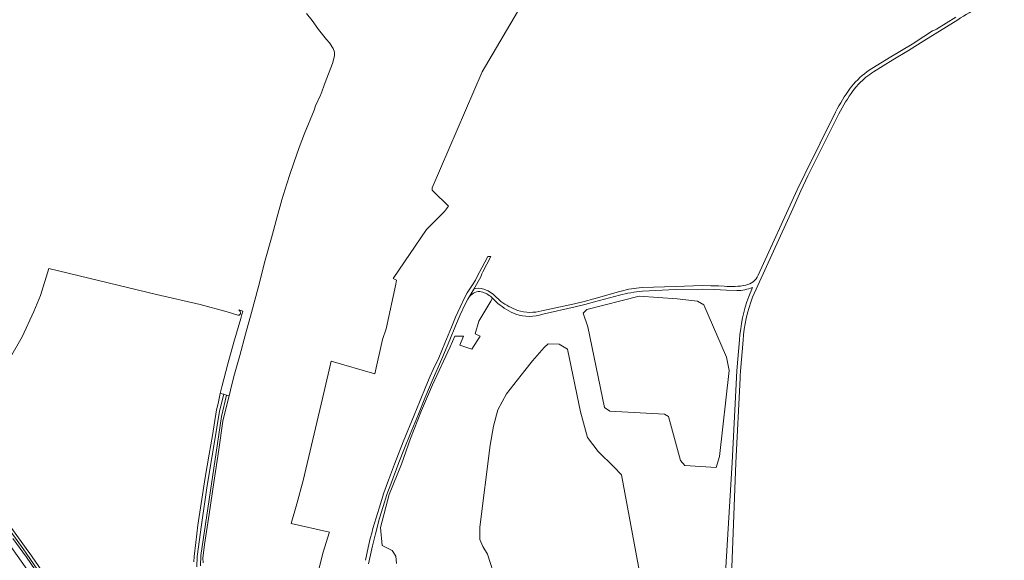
# Model space of a CAD drawing. Header units: metres. Extents: x 200176 to 205485, y 394066 to 399855.
# Tile 204 of 230: x 201014 to 201821, y 398482 to 398925. Entities that reach past the tile are written whole.
import ezdxf

# ---------------------------------------------------------------- set-up
doc = ezdxf.new("R2010")
doc.units = ezdxf.units.M
for name, color, linetype, lineweight in [('B-WE-GR-BOS_GEMENGD-GV', 40, 'Continuous', 13), ('B-WE-GR-GRAS-GV', 60, 'Continuous', 13), ('B-WE-OG-WATER-GV', 130, 'Continuous', 18), ('B-WE-OG-WATER_SLOOT-GV', 120, 'Continuous', 18), ('B-WE-OG-WEG-GV', 7, 'Continuous', 18), ('B-WE-VH-VERHARDING_ASFALT-GV', 252, 'Continuous', 18), ('B-WE-VH-VERHARDING_FUNDERING_ZAND-GV', 7, 'Continuous', 18)]:
    doc.layers.add(name, color=color, linetype=linetype, lineweight=lineweight)

msp = doc.modelspace()

# ---------------------------------------------------------------- linework, layer by layer
at = {"layer": 'B-WE-GR-BOS_GEMENGD-GV'}
for points in [[(201524.1, 398702.664, 0.0371371), (201505.142, 398699.224)], [(201614.205, 398705.672, -0.0886506), (201601.503, 398703.012)], [(201603.558, 398662.623, -0.0661066), (201611.12, 398698.293)], [(201420.347, 398683.69, -0.0808831), (201405.695, 398692.565)], [(201442.349, 398683.83, -0.1682576), (201420.347, 398683.69)]]:
    msp.add_lwpolyline(points, format="xyb", dxfattribs=at)
at = {"layer": 'B-WE-GR-BOS_GEMENGD-GV', "flags": 128}
for points in [[(201592.838, 398703.363), (201583.19, 398703.951), (201573.531, 398704.325), (201551.196, 398703.957), (201524.1, 398702.664)], [(201601.503, 398703.012), (201592.838, 398703.363)], [(201611.12, 398698.293), (201614.205, 398705.672)], [(201405.695, 398692.565), (201401.205, 398696.83), (201399.787, 398694.446), (201389.952, 398677.906), (201386.905, 398667.692), (201391.089, 398665.629), (201384.204, 398654.94), (201374.42, 398658.3), (201377.448, 398665.74), (201370.329, 398665.711), (201366.575, 398656.934), (201351.91, 398625.845), (201342.99, 398604.781), (201333.927, 398581.845), (201326.604, 398560.93), (201316.589, 398536.126), (201309.489, 398508.924), (201310.84, 398494.265), (201318.985, 398490.146), (201322.115, 398485.554), (201322.529, 398479.403)], [(201505.142, 398699.224), (201484.9, 398693.718), (201476.964, 398691.548), (201468.961, 398689.638), (201442.349, 398683.83)], [(201589.07, 398422.076), (201597.717, 398562.194), (201601.553, 398637.319), (201603.558, 398662.623)], [(201403.983, 398465.746), (201397.084, 398487.299), (201393.188, 398493.443), (201390.754, 398499.146), (201390.737, 398509.305), (201399.294, 398576.549), (201402.126, 398591.996), (201405.64, 398605.293), (201412.635, 398618.369), (201427.654, 398637.538), (201433.861, 398645.631), (201443.552, 398656.569), (201446.893, 398659.554), (201455.804, 398659.091), (201462.57, 398655.026), (201473.367, 398603.668), (201479.11, 398582.664), (201487.857, 398571.193), (201500.554, 398558.783), (201506.842, 398552.193), (201523.67, 398462.21)]]:
    msp.add_lwpolyline(points, dxfattribs=at)
msp.add_lwpolyline([(201584.532, 398558.262), (201558.801, 398559.904), (201555.18, 398563.748), (201545.352, 398600.013), (201542.148, 398601.956), (201497.256, 398604.185), (201492.954, 398607.259), (201479.444, 398673.232), (201475.487, 398684.55), (201478.43, 398687.516), (201521.399, 398698.359), (201552.581, 398696.222), (201569.053, 398694.417), (201574.469, 398691.326), (201593.007, 398648.577), (201595.185, 398637.62), (201587.338, 398567.283)], close=True, dxfattribs=at)
at = {"layer": 'B-WE-GR-GRAS-GV', "flags": 128}
for points in [[(201258.603, 398473.918), (201262.481, 398488.793), (201267.424, 398504.636), (201267.533, 398505.067), (201236.277, 398512.278), (201240.755, 398528.371), (201246.083, 398547.514), (201262.962, 398619.187), (201269.117, 398645.325), (201304.688, 398634.908), (201311.153, 398662.949), (201314.009, 398671.683), (201322.036, 398708.306), (201322.583, 398711.445), (201319.773, 398712.981), (201347.015, 398753.014), (201361.797, 398767.892), (201365.244, 398772.236), (201352.652, 398784.48), (201351.66, 398785.275), (201351.858, 398787.279), (201392.846, 398882.261), (201438.941, 398960.836)], [(201248.8, 398929.935), (201253.325, 398924.228), (201258.721, 398917.007), (201265.052, 398908.732), (201267.519, 398905.888), (201270.723, 398901.399), (201271.851, 398898.279), (201271.816, 398895.306), (201270.224, 398889.053), (201264.219, 398873.405), (201260.485, 398863.619), (201260.329, 398863.216), (201256.258, 398854.315), (201254.942, 398850.856), (201247.144, 398831.668), (201242.834, 398820.274), (201238.449, 398807.579), (201235.232, 398798.146), (201232.574, 398790.465), (201228.587, 398777.506), (201224.831, 398763.391), (201219.986, 398746.331), (201215.012, 398727.872), (201209.051, 398705.386), (201203.654, 398685.142), (201198.728, 398667.287), (201194.059, 398649.884), (201189.837, 398634.566), (201187.52, 398626.158), (201185.291, 398616.901), (201184.537, 398613.772), (201180.361, 398596.123), (201176.934, 398572.835), (201172.936, 398545.786), (201169.129, 398519.973), (201165.342, 398495.119), (201163.973, 398483.943), (201164.087, 398479.978)], [(201192.467, 398682.948), (201183.842, 398685.634), (201161.544, 398691.712), (201125.762, 398699.934), (201086.38, 398709.347), (201037.537, 398721.178), (201030.81, 398699.042), (201025.369, 398685.813), (201015.82, 398665.195), (201006.356, 398648.632), (201001.285, 398641.407), (200998.581, 398638.111), (200995.117, 398635.323), (200963.168, 398616.097), (200937.221, 398600.232), (200937.507, 398599.911), (200944.247, 398591.316), (200956.735, 398575.391), (200963.896, 398566.259), (200975.859, 398550.131), (200977.643, 398547.965), (200978.79, 398546.879)], [(201178.153, 398618.846), (201179.364, 398624.127), (201184.319, 398643.146), (201189.356, 398660.782), (201194.868, 398680.117), (201195.89, 398683.514), (201196.726, 398686.295), (201193.235, 398687.216)], [(201156.538, 398480.77), (201156.762, 398485.296), (201158.072, 398496.723), (201159.8, 398510.803), (201161.934, 398525.113), (201165.758, 398549.95), (201169.041, 398569.174), (201171.822, 398584.342), (201175.053, 398605.331), (201176.274, 398610.656), (201178.153, 398618.846)], [(201007.424, 398508.225), (201020.476, 398489.99), (201021.456, 398488.578), (201036.84, 398466.417)]]:
    msp.add_lwpolyline(points, dxfattribs=at)
at = {"layer": 'B-WE-GR-GRAS-GV'}
for points in [[(201193.235, 398687.216, -0.3677347), (201194.651, 398683.947)], [(201194.651, 398683.947, -0.3748918), (201192.467, 398682.948)]]:
    msp.add_lwpolyline(points, format="xyb", dxfattribs=at)
at = {"layer": 'B-WE-OG-WATER-GV', "flags": 128}
msp.add_lwpolyline([(201161.944, 398477.722), (201162.139, 398486.206), (201174.767, 398570.461), (201179.106, 398599.927), (201183.365, 398617.394), (201180.93, 398618.083), (201177.422, 398604.396), (201173.213, 398577.584), (201167.255, 398543.325), (201162.721, 398511.268), (201159.289, 398485.234), (201158.965, 398476.88)], dxfattribs=at)
at = {"layer": 'B-WE-OG-WATER_SLOOT-GV', "flags": 128}
for points in [[(201158.965, 398476.88), (201159.289, 398485.234), (201162.721, 398511.268), (201167.255, 398543.325), (201173.213, 398577.584), (201177.422, 398604.396), (201180.93, 398618.083), (201178.153, 398618.846), (201176.274, 398610.656), (201175.053, 398605.331), (201171.822, 398584.342), (201169.041, 398569.174), (201165.758, 398549.95), (201161.934, 398525.113), (201159.8, 398510.803), (201158.072, 398496.723), (201156.762, 398485.296), (201156.538, 398480.77)], [(201164.087, 398479.978), (201163.973, 398483.943), (201165.342, 398495.119), (201169.129, 398519.973), (201172.936, 398545.786), (201176.934, 398572.835), (201180.361, 398596.123), (201184.537, 398613.772), (201185.291, 398616.901), (201183.365, 398617.394), (201179.106, 398599.927), (201174.767, 398570.461), (201162.139, 398486.206), (201161.944, 398477.722)]]:
    msp.add_lwpolyline(points, dxfattribs=at)
at = {"layer": 'B-WE-OG-WEG-GV', "flags": 128}
for points in [[(201031.137, 398470.647), (201019.554, 398487.258), (201016.522, 398491.606), (201001.966, 398511.896)], [(201187.584, 398220.53), (201203, 398198.427), (201230.265, 398160.061), (201232.671, 398161.821), (201214.564, 398188.461), (201186.6, 398229.733), (201182.658, 398235.551), (201172.421, 398250.573), (201160.858, 398267.658), (201113.931, 398336.613), (201112.202, 398338.465), (201107.623, 398345.206), (201107.375, 398346.118), (201068.808, 398402.791), (201039.12, 398446.606), (201026.102, 398465.647), (201014.927, 398481.53), (201003.672, 398497.357)], [(201008.236, 398500), (201019.332, 398484.706), (201030.102, 398469.182)]]:
    msp.add_lwpolyline(points, dxfattribs=at)
at = {"layer": 'B-WE-VH-VERHARDING_ASFALT-GV', "flags": 128}
for points in [[(201299.531, 398479.352), (201300.565, 398484.078), (201302.828, 398494.1), (201305.26, 398503.944), (201308.654, 398516.742), (201311.498, 398526.08), (201314.75, 398536.014), (201317.809, 398544.523), (201324.327, 398562.145), (201329.007, 398574.056), (201333.726, 398585.441), (201340.44, 398601.962), (201345.761, 398614.804), (201349.686, 398623.869), (201351.863, 398629.092), (201359.605, 398647.278), (201366.126, 398662.73), (201370.897, 398674.194), (201374.634, 398683.06), (201378.936, 398691.907), (201381.056, 398696.028), (201381.69, 398697.261), (201385.967, 398704.134), (201391.518, 398714.377), (201392.493, 398716.769), (201393.342, 398718.388), (201399.912, 398730.905), (201397.488, 398731.018), (201392.452, 398721.573), (201390.87, 398718.605), (201388.59, 398714.518), (201387.144, 398711.475), (201384.888, 398707.894), (201380.546, 398701.123), (201378.176, 398697.009), (201374.596, 398689.472), (201370.779, 398681.221), (201367.555, 398673.039), (201362.169, 398659.862), (201357.102, 398647.949), (201352.622, 398638.381), (201350.251, 398632.945), (201346.693, 398624.367), (201342.015, 398613.092), (201337.059, 398600.98), (201328.07, 398579.211), (201320.857, 398560.936), (201315.921, 398547.778), (201312.25, 398537.411), (201309.302, 398528.414), (201305.764, 398516.903), (201303.246, 398508.29), (201302.242, 398504.467), (201301.075, 398500), (201299.228, 398492.535), (201297.047, 398482.13)], [(201003.672, 398497.357), (201014.927, 398481.53)], [(201030.102, 398469.182), (201019.332, 398484.706), (201008.236, 398500)]]:
    msp.add_lwpolyline(points, dxfattribs=at)
at = {"layer": 'B-WE-VH-VERHARDING_FUNDERING_ZAND-GV'}
for points in [[(201782.524, 398924.91, -0.0339132), (201820.596, 398945.779)], [(201712.075, 398884.84, 0.0788761), (201697.077, 398872.187)], [(201701.489, 398872.431, -0.0622036), (201713.53, 398882.318)], [(201694.308, 398868.742, 0.036723), (201682.371, 398849.278)], [(201684.992, 398847.843, -0.0391177), (201696.752, 398866.811)], [(201618.999, 398715.611, -0.238264), (201608.894, 398707.468)], [(201381.69, 398697.261, -0.2461541), (201390.827, 398702.318)], [(201390.827, 398702.318, -0.1129221), (201399.498, 398698.451)], [(201521.462, 398705.335, 0.0599245), (201504.576, 398702.021)], [(201505.142, 398699.224, -0.0371371), (201524.1, 398702.664)], [(201608.894, 398707.468, -0.0664203), (201591.023, 398706.579)], [(201601.503, 398703.012, 0.0886506), (201614.205, 398705.672)], [(201421.752, 398686.735, -0.0589389), (201408.069, 398694.135)], [(201611.12, 398698.293, 0.0661066), (201603.558, 398662.623)], [(201606.515, 398662.304, -0.0668716), (201614.237, 398697.777)], [(201405.695, 398692.565, 0.0808831), (201420.347, 398683.69)], [(201441.764, 398686.431, -0.1379173), (201421.752, 398686.735)], [(201420.347, 398683.69, 0.1682576), (201442.349, 398683.83)]]:
    msp.add_lwpolyline(points, format="xyb", dxfattribs=at)
at = {"layer": 'B-WE-VH-VERHARDING_FUNDERING_ZAND-GV', "flags": 128}
for points in [[(201781.002, 398926.969), (201765.035, 398917.207), (201763.473, 398916.329), (201761.789, 398915.716), (201747.597, 398906.53), (201746.45, 398905.59), (201745.199, 398904.793), (201727.548, 398894.478), (201712.075, 398884.84)], [(201713.53, 398882.318), (201729.187, 398892.019), (201741.994, 398899.773), (201754.746, 398907.494), (201782.524, 398924.91)], [(201697.077, 398872.187), (201695.662, 398870.489), (201694.308, 398868.742)], [(201696.752, 398866.811), (201699.038, 398869.69), (201701.489, 398872.431)], [(201614.237, 398697.777), (201647.208, 398770.057), (201653.864, 398784.648), (201659.696, 398797.027), (201684.992, 398847.843)], [(201682.371, 398849.278), (201657.04, 398798.422), (201650.981, 398785.68), (201618.999, 398715.611)], [(201408.069, 398694.135), (201401.984, 398699.802), (201397.655, 398702.746), (201396.002, 398703.496), (201394.029, 398704.251), (201391.881, 398704.667), (201390.051, 398704.971), (201387.401, 398704.627), (201385.967, 398704.134), (201381.69, 398697.261)], [(201591.023, 398706.579), (201586.45, 398706.843), (201580.034, 398707.075), (201573.614, 398707.145), (201550.849, 398706.504), (201524.314, 398705.49), (201521.462, 398705.335)], [(201524.1, 398702.664), (201551.196, 398703.957), (201573.531, 398704.325)], [(201573.531, 398704.325), (201583.19, 398703.951), (201592.838, 398703.363), (201601.503, 398703.012)], [(201614.205, 398705.672), (201611.12, 398698.293)], [(201399.498, 398698.451), (201401.205, 398696.83), (201405.695, 398692.565)], [(201504.576, 398702.021), (201484.167, 398696.218), (201476.234, 398694.175), (201468.275, 398692.233), (201441.764, 398686.431)], [(201442.349, 398683.83), (201468.961, 398689.638), (201476.964, 398691.548), (201484.9, 398693.718), (201505.142, 398699.224)], [(201603.558, 398662.623), (201601.553, 398637.319), (201597.717, 398562.194), (201589.07, 398422.076), (201589.212, 398410.728), (201589.221, 398409.988), (201588.814, 398408.119), (201587.611, 398405.969)], [(201595.524, 398418.401), (201595.391, 398426.272), (201600.655, 398562.013), (201604.075, 398631.287), (201604.177, 398633.359), (201604.359, 398637.049), (201606.515, 398662.304)]]:
    msp.add_lwpolyline(points, dxfattribs=at)

doc.saveas('drawing.dxf')
